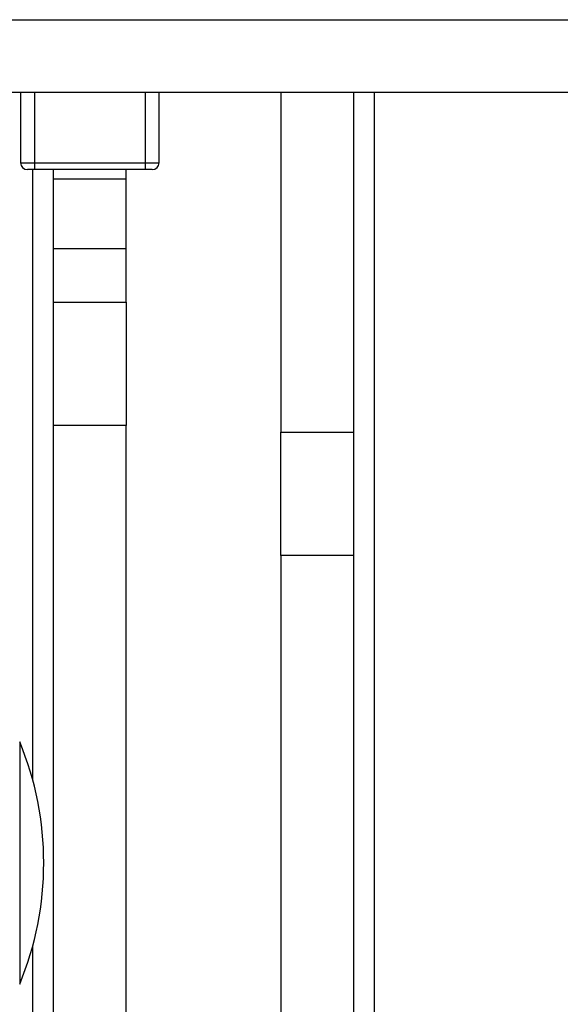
# Model space of a CAD drawing. Header units: inches. Extents: x 5 to 165, y 3 to 108.
# Tile 113 of 139: x 150.847 to 151.622, y 49.885 to 51.296. Entities that reach past the tile are written whole.
import ezdxf

# ---------------------------------------------------------------- set-up
doc = ezdxf.new("R2010")
doc.units = ezdxf.units.IN
doc.header["$LTSCALE"] = 10
doc.header["$MEASUREMENT"] = 0

msp = doc.modelspace()

# ---------------------------------------------------------------- linework, layer by layer
at = {"color": 7, "linetype": 'Continuous', "lineweight": 25}
for p, q in [((132.527442, 51.296265), (155.767442, 51.296265)), ((132.527442, 51.192265), (155.767442, 51.192265)), ((150.848168, 51.192265), (150.848168, 51.091265)), ((151.046747, 51.091265), (151.046747, 51.192265)), ((151.221458, 51.192265), (151.221458, 50.705003)), ((151.325458, 51.192265), (151.325458, 50.705003)), ((150.868168, 51.091265), (151.026747, 51.091265)), ((150.868168, 51.091265), (150.868168, 51.081265)), ((151.026747, 51.091265), (151.026747, 51.081265)), ((150.868168, 51.081265), (150.858174, 51.081265)), ((151.026747, 51.081265), (150.868168, 51.081265)), ((150.895458, 51.068265), (150.895458, 51.081265)), ((150.999458, 51.068265), (150.999458, 51.081265)), ((151.036741, 51.081265), (151.026747, 51.081265)), ((150.895458, 51.068265), (150.999458, 51.068265)), ((150.895458, 50.968265), (150.895458, 51.068265)), ((150.999458, 50.968265), (150.999458, 51.068265)), ((150.895458, 50.968265), (150.999458, 50.968265)), ((150.895458, 50.891488), (150.895458, 50.968265)), ((150.999458, 50.891488), (150.999458, 50.968265)), ((150.895458, 50.891488), (150.999458, 50.891488)), ((150.895458, 50.714711), (150.895458, 50.891488)), ((150.999458, 50.891488), (150.999458, 50.714711)), ((150.999458, 50.714711), (150.895458, 50.714711)), ((150.895458, 48.373318), (150.895458, 50.714711)), ((150.999458, 48.373318), (150.999458, 50.714711)), ((151.221458, 50.705003), (151.325458, 50.705003)), ((151.221458, 50.528227), (151.221458, 50.705003)), ((151.325458, 50.705003), (151.325458, 50.528227)), ((151.325458, 50.528227), (151.221458, 50.528227)), ((151.221458, 50.528227), (151.221458, 49.828673)), ((151.325458, 50.528227), (151.325458, 49.828673))]:
    msp.add_line(p, q, dxfattribs=at)
at = {"color": 8, "linetype": 'Continuous', "lineweight": 25}
for p, q in [((150.868168, 51.192265), (150.868168, 51.091265)), ((151.026747, 51.192265), (151.026747, 51.091265)), ((151.355458, 44.671265), (151.355458, 51.192265)), ((150.848168, 51.091265), (150.868168, 51.091265)), ((151.026747, 51.091265), (151.046747, 51.091265)), ((150.865458, 51.081265), (150.865458, 50.207054)), ((150.846971, 50.261218), (150.846971, 49.913691)), ((150.865458, 49.967855), (150.865458, 49.436083))]:
    msp.add_line(p, q, dxfattribs=at)
at = {"color": 7, "linetype": 'Continuous', "lineweight": 25}
for centre, radius, start, end in [((150.858168, 51.091265), 0.01, 180, 270), ((151.036747, 51.091265), 0.01, 270, 0), ((150.426458, 50.087454), 0.455, 337.548673, 22.451327)]:
    msp.add_arc(centre, radius, start, end, dxfattribs=at)

doc.saveas('drawing.dxf')
